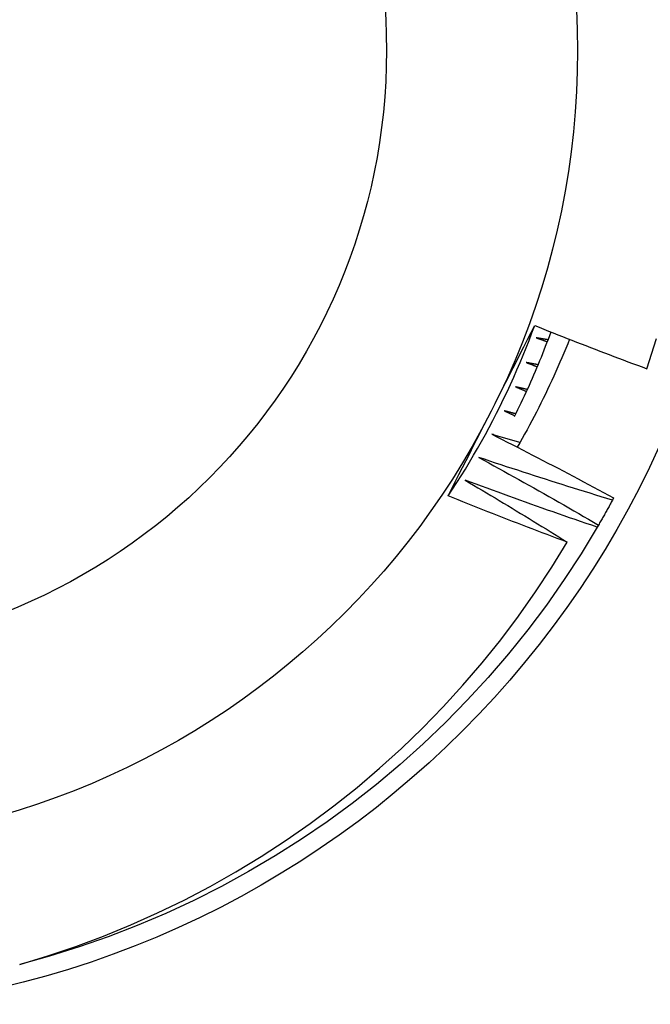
# Model space of a CAD drawing. Header units: inches. Extents: x 24 to 60, y 11.7 to 31.9.
# Tile 41 of 58: x 54.191 to 54.295, y 16.268 to 16.431. Entities that reach past the tile are written whole.
import ezdxf

# ---------------------------------------------------------------- set-up
doc = ezdxf.new("R2010")
doc.units = ezdxf.units.IN
doc.header["$MEASUREMENT"] = 0
doc.layers.add('Visible Edges(ANSI)', color=7, linetype='Continuous', lineweight=25)
doc.layers.add('Visible Tangent Edges(ANSI)', color=7, linetype='Continuous', lineweight=25)

msp = doc.modelspace()

# ---------------------------------------------------------------- linework, layer by layer
at = {"layer": 'Visible Edges(ANSI)'}
for p, q in [((54.28885550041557, 16.35186105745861), (54.288660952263, 16.35150067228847)), ((54.28635577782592, 16.34739377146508), (54.28614947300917, 16.3470399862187))]:
    msp.add_line(p, q, dxfattribs=at)
at = {"layer": 'Visible Edges(ANSI)', "flags": 128}
for points in [[(54.26158049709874, 16.35219201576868), (54.26217182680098, 16.35335950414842), (54.26276363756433, 16.35452709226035), (54.26335594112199, 16.35569487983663), (54.26394874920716, 16.35686297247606), (54.26454207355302, 16.35803147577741), (54.26513593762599, 16.35920048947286), (54.26573035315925, 16.3603701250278), (54.266325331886, 16.3615404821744), (54.26692088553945, 16.36271166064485), (54.26751702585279, 16.36388377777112), (54.26811376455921, 16.36505692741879), (54.26871112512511, 16.36623120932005), (54.26930843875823, 16.36740542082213), (54.26990520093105, 16.3685786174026), (54.27050139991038, 16.36975088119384), (54.27109704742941, 16.37092230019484), (54.27169215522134, 16.37209295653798), (54.27228673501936, 16.37326294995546), (54.2728807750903, 16.37443235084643), (54.27347429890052, 16.37560125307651), (54.27406731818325, 16.37676973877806), (54.27465980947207, 16.37793790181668), (54.27525180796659, 16.37910581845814), (54.27584330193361, 16.38027358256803)], [(54.26158049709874, 16.35219201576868), (54.26230646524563, 16.3532890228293), (54.26302146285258, 16.35439321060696), (54.26372541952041, 16.35550447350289), (54.26441825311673, 16.35662270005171), (54.26509990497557, 16.35774777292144), (54.26577031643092, 16.35887959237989), (54.26642940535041, 16.36001803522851), (54.26707710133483, 16.36116299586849), (54.26771335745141, 16.36231435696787), (54.26833811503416, 16.36347200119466), (54.26895128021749, 16.36463581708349), (54.26955282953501, 16.36580568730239), (54.27014266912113, 16.36698150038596), (54.27072076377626, 16.36816313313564), (54.27128705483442, 16.36935047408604), (54.27184147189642, 16.37054340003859), (54.27238396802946, 16.37174179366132), (54.27291449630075, 16.37294553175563), (54.2734329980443, 16.37415450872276), (54.27393941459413, 16.37536858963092), (54.27443369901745, 16.37658765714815), (54.27491581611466, 16.37781159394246), (54.27538569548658, 16.37904027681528), (54.27584330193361, 16.38027358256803)], [(54.27584330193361, 16.38027358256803), (54.2766090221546, 16.37996665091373), (54.27737505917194, 16.37966058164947), (54.27814143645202, 16.37935537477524), (54.27890813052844, 16.37905103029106), (54.27967516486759, 16.37874754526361), (54.28044252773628, 16.3784449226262), (54.28121020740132, 16.37814316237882), (54.28197821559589, 16.37784226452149), (54.28274655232, 16.37754222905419), (54.28351521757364, 16.37724305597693), (54.28428421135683, 16.37694474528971), (54.28505352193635, 16.37664729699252), (54.28582314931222, 16.37635071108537), (54.28659310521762, 16.37605498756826), (54.28736338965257, 16.37576012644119), (54.28813399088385, 16.37546613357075), (54.28890490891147, 16.37517299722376), (54.28967615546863, 16.3748807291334), (54.29044771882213, 16.37458931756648), (54.29121961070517, 16.37429876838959), (54.29199181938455, 16.37400908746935), (54.29276434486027, 16.37372026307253), (54.29353719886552, 16.37343230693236), (54.29431036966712, 16.37314520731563)], [(54.27253118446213, 16.36527341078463), (54.27281248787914, 16.36583957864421), (54.27309112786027, 16.36640705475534), (54.2733671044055, 16.36697583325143), (54.27364041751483, 16.36754590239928), (54.27391105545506, 16.36811724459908), (54.27417900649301, 16.36868985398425), (54.27444427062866, 16.36926370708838), (54.274706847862, 16.36983879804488), (54.27496671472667, 16.37041511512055), (54.27522388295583, 16.37099264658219), (54.27547834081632, 16.37157137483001), (54.27573007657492, 16.3721512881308), (54.27597910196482, 16.37273238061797), (54.27622539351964, 16.37331462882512), (54.27646895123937, 16.37389802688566), (54.27670977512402, 16.37448256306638), (54.27694785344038, 16.37506821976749), (54.27718318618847, 16.37565498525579), (54.27741576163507, 16.37624284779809), (54.27764557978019, 16.37683179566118), (54.27787262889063, 16.37742181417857), (54.2780969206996, 16.37801288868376), (54.27831843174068, 16.37860501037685), (54.27853716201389, 16.37919816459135)], [(54.2815883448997, 16.37799488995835), (54.28128118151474, 16.37723220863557), (54.28096945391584, 16.37647128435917), (54.280653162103, 16.37571213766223), (54.28033230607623, 16.37495479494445), (54.28000689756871, 16.37419927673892), (54.27967693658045, 16.37344559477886), (54.27934243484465, 16.37269378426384), (54.27900339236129, 16.37194385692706), (54.27865982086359, 16.37119583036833), (54.27831173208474, 16.37044973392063), (54.27795911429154, 16.36970559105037), (54.2776019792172, 16.36896341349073), (54.27724035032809, 16.36822322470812), (54.27687420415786, 16.36748504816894), (54.27650357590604, 16.36674890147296), (54.27612844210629, 16.3660148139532), (54.27574883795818, 16.36528279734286), (54.27536475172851, 16.36455287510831), (54.27497618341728, 16.36382507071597), (54.2745831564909, 16.36309940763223), (54.27418569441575, 16.36237595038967), (54.273783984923, 16.36165503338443), (54.27337805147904, 16.3609367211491), (54.27296792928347, 16.36022103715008)], [(54.27607509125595, 16.37823265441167), (54.27615260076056, 16.37820572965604), (54.27623011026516, 16.37817879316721), (54.27630760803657, 16.37815185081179), (54.27638510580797, 16.37812489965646), (54.27646260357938, 16.37809793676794), (54.27654010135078, 16.37807096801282), (54.27661758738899, 16.3780439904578), (54.27669508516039, 16.37801700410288), (54.27677255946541, 16.37799000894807), (54.27685004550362, 16.37796300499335), (54.27692753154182, 16.37793599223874), (54.27700500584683, 16.37790897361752), (54.27708248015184, 16.37788194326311), (54.27715995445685, 16.37785490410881), (54.27723741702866, 16.3778278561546), (54.27731487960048, 16.3778008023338), (54.27739234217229, 16.37777373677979), (54.2774698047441, 16.37774666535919), (54.27754726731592, 16.37771958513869), (54.27762471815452, 16.37769249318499), (54.27770216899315, 16.37766539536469), (54.27777961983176, 16.3776382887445), (54.27785707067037, 16.37761117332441), (54.27793450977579, 16.37758404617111)], [(54.27806040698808, 16.37791609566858), (54.27797767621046, 16.37792918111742), (54.27789494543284, 16.37794227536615), (54.27781221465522, 16.37795537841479), (54.2777294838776, 16.37796849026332), (54.27764675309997, 16.37798161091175), (54.27756402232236, 16.37799474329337), (54.27748129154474, 16.3780078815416), (54.27739857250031, 16.37802103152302), (54.2773158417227, 16.37803419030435), (54.27723312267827, 16.37804735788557), (54.27715039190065, 16.37806053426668), (54.27706767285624, 16.3780737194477), (54.27698495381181, 16.37808691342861), (54.27690223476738, 16.37810011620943), (54.27681951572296, 16.37811333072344), (54.27673679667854, 16.37812655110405), (54.27665407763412, 16.37813978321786), (54.2765713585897, 16.37815302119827), (54.27648865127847, 16.37816627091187), (54.27640593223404, 16.37817952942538), (54.27632322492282, 16.37819279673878), (54.2762405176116, 16.37820607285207), (54.27615779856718, 16.37821936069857), (54.27607509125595, 16.37823265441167)], [(54.29431036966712, 16.37314520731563), (54.29590215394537, 16.37812058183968)], [(54.27445027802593, 16.37417172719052), (54.27452686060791, 16.37414226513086), (54.27460343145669, 16.37411279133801), (54.27468000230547, 16.37408331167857), (54.27475657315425, 16.37405382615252), (54.27483314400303, 16.37402432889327), (54.27490970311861, 16.37399481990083), (54.27498627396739, 16.37396531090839), (54.27506283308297, 16.37393578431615), (54.27513938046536, 16.37390625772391), (54.27521593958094, 16.37387671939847), (54.27529248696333, 16.37384716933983), (54.27536903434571, 16.3738176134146), (54.2754455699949, 16.37378804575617), (54.27552210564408, 16.37375847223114), (54.27559865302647, 16.37372889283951), (54.27567517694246, 16.37369930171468), (54.27575171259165, 16.37366970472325), (54.27582823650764, 16.37364009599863), (54.27590476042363, 16.37361048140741), (54.27598128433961, 16.37358085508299), (54.27605779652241, 16.37355122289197), (54.27613432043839, 16.37352157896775), (54.27621082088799, 16.37349192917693), (54.27628733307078, 16.37346227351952)], [(54.27642409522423, 16.373789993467), (54.27634183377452, 16.37380579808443), (54.27625958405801, 16.37382160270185), (54.2761773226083, 16.37383742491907), (54.27609507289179, 16.37385325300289), (54.27601281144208, 16.37386909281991), (54.27593056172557, 16.37388493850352), (54.27584831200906, 16.37390079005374), (54.27576606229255, 16.37391665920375), (54.27568382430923, 16.37393253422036), (54.27560157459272, 16.37394841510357), (54.27551932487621, 16.37396430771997), (54.2754370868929, 16.37398020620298), (54.27535483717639, 16.37399611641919), (54.27527259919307, 16.37401203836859), (54.27519036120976, 16.37402796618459), (54.27510812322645, 16.37404389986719), (54.27502588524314, 16.37405984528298), (54.27494365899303, 16.37407580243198), (54.27486142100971, 16.37409176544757), (54.27477919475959, 16.37410774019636), (54.27469695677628, 16.37412372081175), (54.27461473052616, 16.37413971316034), (54.27453250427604, 16.37415571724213), (54.27445027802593, 16.37417172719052)], [(54.27269268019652, 16.37016647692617), (54.27276824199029, 16.3701345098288), (54.27284381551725, 16.37010253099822), (54.27291937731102, 16.37007054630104), (54.2729949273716, 16.37003855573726), (54.27307048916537, 16.37000655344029), (54.27314603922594, 16.36997454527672), (54.27322158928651, 16.36994253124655), (54.27329712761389, 16.36991050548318), (54.27337267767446, 16.36987846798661), (54.27344821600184, 16.36984642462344), (54.27352374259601, 16.36981437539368), (54.27359928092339, 16.36978231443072), (54.27367480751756, 16.36975024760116), (54.27375033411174, 16.3697181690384), (54.27382584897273, 16.36968608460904), (54.2739013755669, 16.36965399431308), (54.27397689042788, 16.36962189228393), (54.27405239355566, 16.36958977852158), (54.27412790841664, 16.36955765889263), (54.27420341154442, 16.36952553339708), (54.2742789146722, 16.36949339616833), (54.27435440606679, 16.36946125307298), (54.27442989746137, 16.36942910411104), (54.27450538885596, 16.36939694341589)], [(54.27465286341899, 16.36971998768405), (54.27457117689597, 16.36973848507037), (54.27448947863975, 16.36975699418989), (54.27440779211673, 16.3697755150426), (54.27432610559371, 16.36979404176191), (54.27424440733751, 16.36981257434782), (54.27416273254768, 16.36983111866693), (54.27408104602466, 16.36984967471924), (54.27399935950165, 16.36986823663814), (54.27391768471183, 16.36988681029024), (54.27383599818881, 16.36990538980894), (54.273754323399, 16.36992398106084), (54.27367264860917, 16.36994258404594), (54.27359097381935, 16.36996118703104), (54.27350929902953, 16.36997980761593), (54.27342763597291, 16.36999843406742), (54.2733459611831, 16.37001706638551), (54.27326429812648, 16.3700357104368), (54.27318263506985, 16.37005436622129), (54.27310097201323, 16.37007302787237), (54.27301930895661, 16.37009170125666), (54.27293764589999, 16.37011038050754), (54.27285599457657, 16.37012907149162), (54.27277433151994, 16.3701477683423), (54.27269268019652, 16.37016647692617)], [(54.27080421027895, 16.36622124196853), (54.27087868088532, 16.36618680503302), (54.2709531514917, 16.3661523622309), (54.27102762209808, 16.36611790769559), (54.27110209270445, 16.36608344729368), (54.27117655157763, 16.36604897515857), (54.27125101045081, 16.36601449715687), (54.27132545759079, 16.36598001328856), (54.27139990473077, 16.36594551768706), (54.27147435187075, 16.36591101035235), (54.27154879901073, 16.36587650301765), (54.27162323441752, 16.36584197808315), (54.2716976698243, 16.36580745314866), (54.27177210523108, 16.36577291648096), (54.27184652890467, 16.36573836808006), (54.27192095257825, 16.36570381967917), (54.27199537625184, 16.36566925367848), (54.27206979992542, 16.36563468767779), (54.2721442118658, 16.3656001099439), (54.272218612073, 16.36556552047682), (54.27229302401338, 16.36553092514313), (54.27236742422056, 16.36549632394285), (54.27244182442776, 16.36546171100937), (54.27251622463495, 16.36542709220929), (54.27259061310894, 16.36539246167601)], [(54.27274863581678, 16.36571047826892), (54.27266759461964, 16.36573165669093), (54.2725865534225, 16.36575284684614), (54.27250552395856, 16.36577404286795), (54.27242448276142, 16.36579525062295), (54.27234345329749, 16.36581646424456), (54.27226242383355, 16.36583768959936), (54.2721813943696, 16.36585892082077), (54.27210036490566, 16.36588016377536), (54.27201933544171, 16.36590141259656), (54.27193831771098, 16.36592267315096), (54.27185729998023, 16.36594393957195), (54.27177628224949, 16.36596521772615), (54.27169526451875, 16.36598650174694), (54.271614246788, 16.36600779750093), (54.27153322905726, 16.36602910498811), (54.27145222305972, 16.3660504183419), (54.27137121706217, 16.36607173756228), (54.27129021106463, 16.36609306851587), (54.27120920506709, 16.36611441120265), (54.27112819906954, 16.36613575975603), (54.27104719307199, 16.36615711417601), (54.27096619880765, 16.36617848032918), (54.27088520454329, 16.36619985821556), (54.27080421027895, 16.36622124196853)], [(54.26878690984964, 16.36234030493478), (54.26962915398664, 16.36191606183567), (54.27047087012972, 16.36149073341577), (54.27131208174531, 16.36106432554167), (54.2721527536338, 16.36063683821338), (54.27299292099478, 16.36020827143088), (54.27383254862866, 16.35977862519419), (54.27467166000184, 16.3593478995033), (54.27551024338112, 16.35891610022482), (54.2763482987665, 16.35848322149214), (54.27718583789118, 16.35804926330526), (54.27802283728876, 16.35761423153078), (54.27885932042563, 16.35717812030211), (54.27969526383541, 16.35674093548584), (54.28053067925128, 16.35630267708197), (54.28136556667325, 16.35586334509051), (54.28219991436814, 16.35542293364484), (54.28303373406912, 16.35498145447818), (54.28386702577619, 16.35453889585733), (54.28469977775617, 16.35409526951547), (54.28553200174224, 16.35365056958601), (54.28636367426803, 16.35320480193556), (54.28719481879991, 16.35275795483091), (54.28802543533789, 16.35231004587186), (54.28885550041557, 16.35186105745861)], [(54.27339933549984, 16.36097410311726), (54.27320700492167, 16.36103044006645), (54.27301468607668, 16.36108683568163), (54.2728223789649, 16.361143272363), (54.27263008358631, 16.36119976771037), (54.27243779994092, 16.36125630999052), (54.27224552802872, 16.36131290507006), (54.27205326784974, 16.36136955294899), (54.27186103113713, 16.36142624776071), (54.27166879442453, 16.36148299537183), (54.27147658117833, 16.36153978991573), (54.27128437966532, 16.36159663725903), (54.27109218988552, 16.36165353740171), (54.27090001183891, 16.36171049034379), (54.2707078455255, 16.36176749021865), (54.27051569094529, 16.36182454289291), (54.27032354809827, 16.36188164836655), (54.27013142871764, 16.36193880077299), (54.26993930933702, 16.36199600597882), (54.2697472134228, 16.36205326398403), (54.26955512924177, 16.36211056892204), (54.26936304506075, 16.36216792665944), (54.26917098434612, 16.36222533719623), (54.26897894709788, 16.36228279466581), (54.26878690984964, 16.36234030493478)], [(54.26664297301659, 16.35852786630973), (54.26747079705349, 16.3580761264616), (54.2682980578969, 16.35762332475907), (54.26912476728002, 16.35716946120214), (54.26995092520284, 16.35671454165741), (54.27077651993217, 16.35625855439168), (54.2716015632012, 16.35580150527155), (54.27242604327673, 16.35534339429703), (54.27324996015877, 16.35488422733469), (54.27407331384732, 16.35442399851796), (54.27489611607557, 16.35396271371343), (54.27571834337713, 16.3535003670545), (54.2765400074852, 16.35303696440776), (54.27736112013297, 16.35257249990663), (54.27818165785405, 16.3521069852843), (54.27900163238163, 16.35164040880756), (54.27982103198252, 16.35117277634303), (54.28063988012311, 16.35070408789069), (54.28145814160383, 16.35023434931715), (54.28227583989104, 16.3497635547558), (54.28309297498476, 16.34929170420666), (54.28390953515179, 16.34881879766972), (54.28472552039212, 16.34834484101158), (54.28554094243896, 16.34786983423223), (54.28635577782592, 16.34739377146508)], [(54.288660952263, 16.35150067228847), (54.28773982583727, 16.35178005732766), (54.28681900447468, 16.35206060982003), (54.28589851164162, 16.35234232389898), (54.28497832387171, 16.3526252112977), (54.28405846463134, 16.35290926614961), (54.28313891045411, 16.3531944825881), (54.28221968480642, 16.35348087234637), (54.28130077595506, 16.35376842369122), (54.28038219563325, 16.35405714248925), (54.27946393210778, 16.35434702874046), (54.27854599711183, 16.35463808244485), (54.27762837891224, 16.35493030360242), (54.27671110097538, 16.35522368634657), (54.27579413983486, 16.3555182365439), (54.27487751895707, 16.35581395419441), (54.27396122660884, 16.3561108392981), (54.27304526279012, 16.35640888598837), (54.27212963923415, 16.35670810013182), (54.27121434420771, 16.35700848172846), (54.27029938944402, 16.35731003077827), (54.26938477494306, 16.35761274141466), (54.26847050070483, 16.35791661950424), (54.26755656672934, 16.3582216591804), (54.26664297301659, 16.35852786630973)], [(54.26437471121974, 16.354788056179), (54.26508083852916, 16.35437207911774), (54.26578651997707, 16.35395531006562), (54.26649174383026, 16.35353775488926), (54.26719653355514, 16.35311941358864), (54.26790087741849, 16.35270028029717), (54.26860476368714, 16.35228036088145), (54.26930820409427, 16.35185965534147), (54.27001119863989, 16.35143816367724), (54.27071374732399, 16.35101588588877), (54.27141585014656, 16.35059282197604), (54.27211749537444, 16.35016897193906), (54.27281868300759, 16.34974433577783), (54.27351942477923, 16.34931891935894), (54.27421972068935, 16.3488927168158), (54.27491955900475, 16.34846572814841), (54.27561893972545, 16.34803795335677), (54.27631787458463, 16.34760939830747), (54.27701635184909, 16.34718006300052), (54.27771438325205, 16.34674994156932), (54.27841194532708, 16.34631903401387), (54.2791090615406, 16.34588735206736), (54.27980572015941, 16.3454548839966), (54.2805019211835, 16.34502163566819), (54.28119766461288, 16.34458760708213)], [(54.28614947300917, 16.3470399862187), (54.28523803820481, 16.34734953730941), (54.28432696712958, 16.3476602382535), (54.28341623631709, 16.34797210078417), (54.28250585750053, 16.34828511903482), (54.2815958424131, 16.34859929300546), (54.28068617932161, 16.34891462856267), (54.27977686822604, 16.34923111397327), (54.27886793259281, 16.34954875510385), (54.27795933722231, 16.34986755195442), (54.27705111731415, 16.35018750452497), (54.27614326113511, 16.3505086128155), (54.27523576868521, 16.35083087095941), (54.27432862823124, 16.35115429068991), (54.2734218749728, 16.35147886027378), (54.27251547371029, 16.35180459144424), (54.27160944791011, 16.35213147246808), (54.27070379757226, 16.35245950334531), (54.26979851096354, 16.35278869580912), (54.26889359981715, 16.35311903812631), (54.2679890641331, 16.35345053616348), (54.26708491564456, 16.35378318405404), (54.26618113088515, 16.35411698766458), (54.26527773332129, 16.3544519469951), (54.26437471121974, 16.354788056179)], [(54.28119766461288, 16.34458760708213), (54.28037621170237, 16.3448936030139), (54.2795550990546, 16.3452005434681), (54.27873435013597, 16.34550842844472), (54.27791394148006, 16.34581725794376), (54.2770938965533, 16.34612703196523), (54.27627419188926, 16.34643775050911), (54.27545485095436, 16.34674940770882), (54.27463586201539, 16.34706201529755), (54.27381722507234, 16.34737556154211), (54.27299895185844, 16.34769005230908), (54.27218101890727, 16.34800548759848), (54.27136344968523, 16.3483218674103), (54.27054623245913, 16.34863919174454), (54.26972936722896, 16.34895746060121), (54.26891286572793, 16.34927667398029), (54.26809671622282, 16.3495968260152), (54.26728093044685, 16.34991792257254), (54.26646549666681, 16.35023996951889), (54.26565042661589, 16.35056294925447), (54.26483572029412, 16.35088687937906), (54.26402136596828, 16.35121174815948), (54.26320738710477, 16.35153756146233), (54.26239376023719, 16.35186431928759), (54.26158049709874, 16.35219201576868)], [(54.288660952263, 16.35150067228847), (54.28856739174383, 16.35132817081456), (54.28847362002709, 16.35115578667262), (54.28837962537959, 16.35098351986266), (54.28828540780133, 16.35081137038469), (54.28819097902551, 16.35063934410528), (54.28809633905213, 16.35046742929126), (54.28800147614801, 16.3502956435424), (54.28790639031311, 16.35012396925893), (54.28781109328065, 16.34995242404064), (54.28771558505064, 16.34978099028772), (54.28761985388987, 16.34960968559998), (54.28752391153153, 16.34943849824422), (54.28742775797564, 16.34926742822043), (54.28733138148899, 16.34909648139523), (54.28723478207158, 16.3489256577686), (54.28713798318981, 16.34875495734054), (54.28704096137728, 16.34858438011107), (54.286943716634, 16.34841392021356), (54.28684626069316, 16.34824358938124), (54.28674859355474, 16.3480733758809), (54.28665071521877, 16.34790329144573), (54.28655261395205, 16.34773333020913), (54.28645430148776, 16.34756348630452), (54.28635577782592, 16.34739377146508)], [(54.28614947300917, 16.3470399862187), (54.28350066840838, 16.34267728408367), (54.28071013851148, 16.33840385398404), (54.27778086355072, 16.33422429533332), (54.27471602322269, 16.33014311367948), (54.27151890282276, 16.32616470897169), (54.26819296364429, 16.32229335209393), (54.26474176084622, 16.31853322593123), (54.26116903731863, 16.31488837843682), (54.257478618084, 16.31136274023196), (54.25367450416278, 16.30796008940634), (54.2497607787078, 16.30468411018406), (54.24574165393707, 16.30153833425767), (54.24162146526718, 16.29852612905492), (54.23740465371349, 16.2956507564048), (54.23309575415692, 16.29291530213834), (54.22869940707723, 16.29032272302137), (54.22422035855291, 16.28787581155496), (54.21966341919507, 16.28557719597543), (54.21503350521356, 16.28342935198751), (54.21033560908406, 16.28143460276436), (54.20557477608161, 16.27959509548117), (54.20075615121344, 16.27791280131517), (54.19588491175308, 16.27638952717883), (54.19096631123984, 16.27502693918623)], [(54.19096631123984, 16.27502693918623), (54.19561586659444, 16.2764379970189), (54.20021695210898, 16.27799304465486), (54.20476617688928, 16.27969090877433), (54.20926015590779, 16.28153040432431), (54.21369549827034, 16.28351035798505), (54.21806881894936, 16.28562959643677), (54.2223767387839, 16.28788694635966), (54.2266158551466, 16.29028123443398), (54.23078278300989, 16.29281126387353), (54.23486728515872, 16.2954713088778), (54.2388605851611, 16.2982553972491), (54.24275993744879, 16.3011611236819), (54.24656260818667, 16.30418608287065), (54.25026585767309, 16.3073278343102), (54.25386695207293, 16.31058397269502), (54.25736313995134, 16.31395208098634), (54.26075168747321, 16.31742973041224), (54.26402986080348, 16.32101451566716), (54.26719491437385, 16.32470400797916), (54.27024411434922, 16.3284957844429), (54.27317471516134, 16.33238743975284), (54.27598162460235, 16.33637310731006), (54.27865659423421, 16.34044108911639), (54.28119766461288, 16.34458760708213)]]:
    msp.add_lwpolyline(points, dxfattribs=at)
at = {"layer": 'Visible Edges(ANSI)'}
for centre, radius in [((54.15191365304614, 16.42555538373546), 0.3451589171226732), ((54.15191365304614, 16.42555538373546), 0.1584645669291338), ((54.15191365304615, 16.42555538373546), 0.131)]:
    msp.add_circle(centre, radius, dxfattribs=at)
at = {"layer": 'Visible Tangent Edges(ANSI)'}
for centre, radius in [((54.15191365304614, 16.42555538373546), 0.3308444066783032), ((54.15191365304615, 16.42555538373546), 0.099503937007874)]:
    msp.add_circle(centre, radius, dxfattribs=at)

doc.saveas('drawing.dxf')
